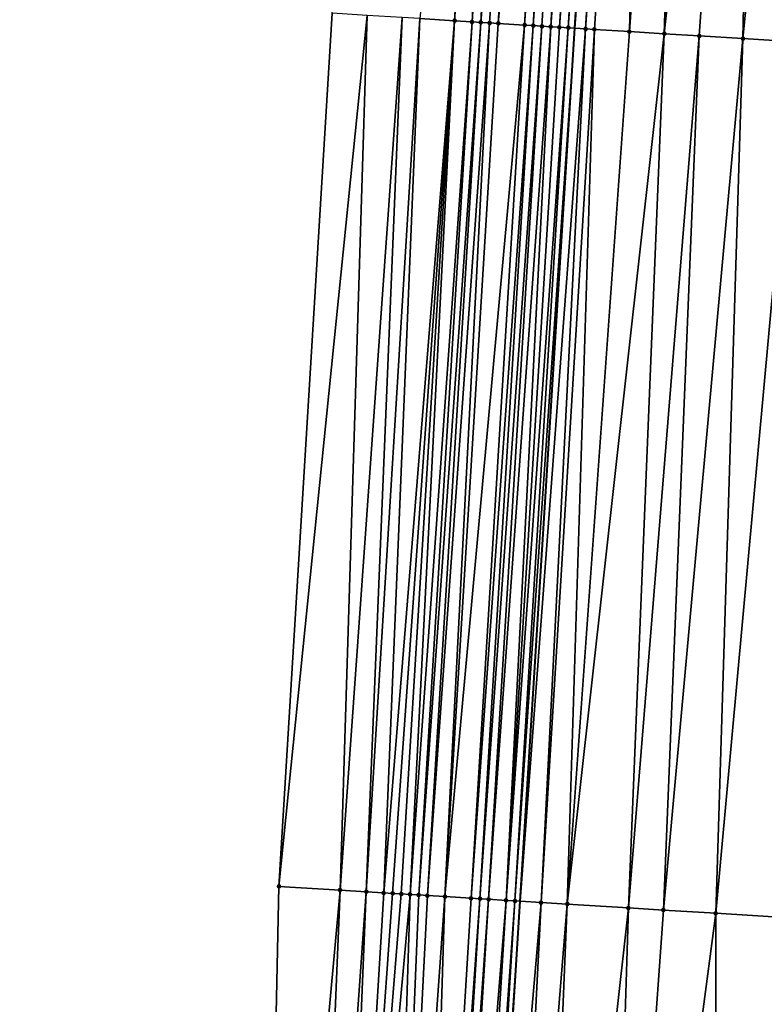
# Model space of a CAD drawing. Header units: feet. Extents: x 2004186 to 2014793, y 836912 to 864902.
# Tile 232 of 256: x 2010611 to 2010628, y 844083 to 844106. Entities that reach past the tile are written whole.
import ezdxf

# ---------------------------------------------------------------- set-up
doc = ezdxf.new("R2010")
doc.units = ezdxf.units.FT
doc.header["$LTSCALE"] = 100
doc.header["$MEASUREMENT"] = 0
for name, color, linetype, lineweight in [('EP_Travel Lane', 5, 'Continuous', 40), ('Road Shots', 4, 'Continuous', 200), ('Road X-Section', 30, 'Continuous', 13)]:
    doc.layers.add(name, color=color, linetype=linetype, lineweight=lineweight)
doc.layers.add('I-77 SB_MM21-27-Surface-Border', color=7, linetype='Continuous')
doc.layers.add('I-77 SB_MM21-27-Surface-TIN', color=7, linetype='Continuous')

msp = doc.modelspace()

# ---------------------------------------------------------------- linework, layer by layer
at = {"layer": 'EP_Travel Lane'}
msp.add_polyline3d([(2010614.904500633, 843966.0543007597, 401.6235736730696), (2010616.145713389, 843986.0081646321, 401.9860260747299), (2010617.386939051, 844005.9622359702, 402.3611542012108), (2010618.628224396, 844025.9172667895, 402.737734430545), (2010619.872743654, 844045.870522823, 403.1127317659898), (2010621.121326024, 844065.8267363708, 403.4966030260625), (2010622.370327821, 844085.7837246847, 403.8740494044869), (2010623.619357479, 844105.7411581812, 404.2405012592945), (2010624.868321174, 844125.6975377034, 404.615767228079), (2010626.117350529, 844145.6549663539, 404.9827181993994), (2010627.366334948, 844165.6116770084, 405.3658321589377), (2010628.61212678, 844185.5718463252, 405.757747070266), (2010629.850180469, 844205.533969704, 406.1132010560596), (2010631.083499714, 844225.4923127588, 406.4814113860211), (2010632.31677012, 844245.4498654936, 406.832610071), (2010633.550075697, 844265.4079873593, 407.2102862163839), (2010634.783125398, 844285.361968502, 407.6023876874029), (2010636.015940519, 844305.3121535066, 407.9706716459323), (2010637.249070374, 844325.2674317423, 408.3152917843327)], dxfattribs=at)
at = {"layer": 'I-77 SB_MM21-27-Surface-Border', "color": 3, "linetype": 'ByBlock', "lineweight": -2}
msp.add_polyline3d([(2010610.938647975, 843966.2995420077, 401.4839026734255), (2010611.960237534, 843986.2671053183, 401.8444700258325), (2010613.979923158, 844006.1729871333, 402.2423892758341), (2010614.80194482, 844026.1537252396, 402.6142527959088), (2010615.223473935, 844046.1574731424, 402.9557398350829), (2010616.442370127, 844066.1155402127, 403.3262718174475), (2010616.862716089, 844086.1238485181, 403.6718958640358), (2010618.0815486, 844106.0829693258, 404.0551271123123), (2010619.100689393, 844126.053239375, 404.4271268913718), (2010620.319515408, 844146.0122537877, 404.810709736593), (2010621.538323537, 844165.9709753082, 405.1887415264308), (2010622.758753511, 844185.9336617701, 405.5679001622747), (2010624.182054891, 844205.8851672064, 405.9342514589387), (2010625.80648948, 844225.819345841, 406.3115778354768), (2010627.830085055, 844245.7275909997, 406.6937347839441), (2010629.254887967, 844265.6739025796, 407.0753492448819), (2010629.681407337, 844285.6788400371, 407.411792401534), (2010633.301487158, 844305.4807496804, 407.8622279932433), (2010634.326885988, 844325.4490346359, 408.1915750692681)], dxfattribs=at)
at = {"layer": 'I-77 SB_MM21-27-Surface-TIN', "color": 128, "linetype": 'ByBlock', "lineweight": -2}
for points in [[(2010622.094996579, 844125.868501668, 404.5289842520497), (2010620.077746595, 844105.9596995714, 404.1249086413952), (2010620.87622308, 844105.9103472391, 404.155094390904)], [(2010622.29462235, 844125.8562724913, 404.5310765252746), (2010622.094996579, 844125.868501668, 404.5289842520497), (2010620.87622308, 844105.9103472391, 404.155094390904)], [(2010622.29462235, 844125.8562724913, 404.5310765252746), (2010620.87622308, 844105.9103472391, 404.155094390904), (2010621.275475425, 844105.8859020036, 404.1583725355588)], [(2010622.494243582, 844125.8439689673, 404.5371990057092), (2010622.29462235, 844125.8562724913, 404.5310765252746), (2010621.275475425, 844105.8859020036, 404.1583725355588)], [(2010622.494243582, 844125.8439689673, 404.5371990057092), (2010621.275475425, 844105.8859020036, 404.1583725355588), (2010621.475097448, 844105.8736114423, 404.163487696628)], [(2010623.093088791, 844125.8067556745, 404.5719762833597), (2010622.494243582, 844125.8439689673, 404.5371990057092), (2010621.475097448, 844105.8736114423, 404.163487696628)], [(2010623.093088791, 844125.8067556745, 404.5719762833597), (2010621.475097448, 844105.8736114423, 404.163487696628), (2010621.674716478, 844105.8612718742, 404.1711101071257)], [(2010623.093088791, 844125.8067556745, 404.5719762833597), (2010621.674716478, 844105.8612718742, 404.1711101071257), (2010621.874332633, 844105.8488852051, 404.1811422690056)], [(2010623.691942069, 844125.7696745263, 404.5995902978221), (2010623.093088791, 844125.8067556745, 404.5719762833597), (2010621.874332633, 844105.8488852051, 404.1811422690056)], [(2010623.691942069, 844125.7696745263, 404.5995902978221), (2010621.874332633, 844105.8488852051, 404.1811422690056), (2010622.47316913, 844105.8115292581, 404.2212632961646)], [(2010623.891563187, 844125.7573691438, 404.6058135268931), (2010623.691942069, 844125.7696745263, 404.5995902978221), (2010622.47316913, 844105.8115292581, 404.2212632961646)], [(2010623.891563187, 844125.7573691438, 404.6058135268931), (2010622.47316913, 844105.8115292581, 404.2212632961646), (2010622.672786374, 844105.799160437, 404.2303823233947)], [(2010624.091190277, 844125.7451615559, 404.6067355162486), (2010623.891563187, 844125.7573691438, 404.6058135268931), (2010622.672786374, 844105.799160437, 404.2303823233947)], [(2010624.091190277, 844125.7451615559, 404.6067355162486), (2010622.672786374, 844105.799160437, 404.2303823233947), (2010622.872410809, 844105.7869093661, 404.2334771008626)], [(2010624.091190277, 844125.7451615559, 404.6067355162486), (2010622.872410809, 844105.7869093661, 404.2334771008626), (2010623.072040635, 844105.7747465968, 404.2320542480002)], [(2010624.490456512, 844125.7209437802, 404.5978788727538), (2010624.091190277, 844125.7451615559, 404.6067355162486), (2010623.072040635, 844105.7747465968, 404.2320542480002)], [(2010624.490456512, 844125.7209437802, 404.5978788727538), (2010623.072040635, 844105.7747465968, 404.2320542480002), (2010623.271674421, 844105.7626486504, 404.2273149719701)], [(2010624.690079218, 844125.7086643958, 404.6026927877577), (2010624.490456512, 844125.7209437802, 404.5978788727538), (2010623.271674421, 844105.7626486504, 404.2273149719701)], [(2010624.690079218, 844125.7086643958, 404.6026927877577), (2010623.271674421, 844105.7626486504, 404.2273149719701), (2010623.471297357, 844105.7503730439, 404.2316650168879)], [(2010624.690079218, 844125.7086643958, 404.6026927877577), (2010623.471297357, 844105.7503730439, 404.2316650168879), (2010624.868321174, 844125.6975377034, 404.615767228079)], [(2010623.471297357, 844105.7503730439, 404.2316650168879), (2010623.619357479, 844105.7411581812, 404.2405012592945), (2010624.868321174, 844125.6975377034, 404.615767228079)], [(2010625.089302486, 844125.6837430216, 404.6319766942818), (2010624.868321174, 844125.6975377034, 404.615767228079), (2010623.619357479, 844105.7411581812, 404.2405012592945)], [(2010625.089302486, 844125.6837430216, 404.6319766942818), (2010623.619357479, 844105.7411581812, 404.2405012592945), (2010623.870525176, 844105.7255261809, 404.255490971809)], [(2010625.288922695, 844125.6714227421, 404.6390074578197), (2010625.089302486, 844125.6837430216, 404.6319766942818), (2010623.870525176, 844105.7255261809, 404.255490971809)], [(2010625.288922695, 844125.6714227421, 404.6390074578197), (2010623.870525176, 844105.7255261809, 404.255490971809), (2010624.070141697, 844105.7131455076, 404.2652163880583)], [(2010625.288922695, 844125.6714227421, 404.6390074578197), (2010624.070141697, 844105.7131455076, 404.2652163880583), (2010624.868626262, 844105.6639255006, 404.288632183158)], [(2010626.287041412, 844125.6101107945, 404.6584708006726), (2010625.288922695, 844125.6714227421, 404.6390074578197), (2010624.868626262, 844105.6639255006, 404.288632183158)], [(2010626.287041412, 844125.6101107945, 404.6584708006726), (2010624.868626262, 844105.6639255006, 404.288632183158), (2010625.667120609, 844105.6148656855, 404.303852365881)], [(2010627.884028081, 844125.5119579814, 404.6925229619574), (2010626.287041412, 844125.6101107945, 404.6584708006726), (2010625.667120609, 844105.6148656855, 404.303852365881)], [(2010627.884028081, 844125.5119579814, 404.6925229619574), (2010625.667120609, 844105.6148656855, 404.303852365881), (2010626.465611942, 844105.5657565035, 404.3215982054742)], [(2010627.884028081, 844125.5119579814, 404.6925229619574), (2010626.465611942, 844105.5657565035, 404.3215982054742), (2010627.463730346, 844105.5044394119, 404.3402306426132)], [(2010629.481018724, 844125.4138702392, 404.7230477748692), (2010627.884028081, 844125.5119579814, 404.6925229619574), (2010627.463730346, 844105.5044394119, 404.3402306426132)], [(2010629.481018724, 844125.4138702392, 404.7230477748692), (2010627.463730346, 844105.5044394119, 404.3402306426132), (2010628.661477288, 844105.4309384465, 404.3585199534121)], [(2010618.88002957, 844106.0336904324, 404.081555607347), (2010618.0815486, 844106.0829693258, 404.0551271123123), (2010616.862716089, 844086.1238485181, 403.6718958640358)], [(2010618.88002957, 844106.0336904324, 404.081555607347), (2010616.862716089, 844086.1238485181, 403.6718958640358), (2010618.260054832, 844086.0375620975, 403.7228349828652)], [(2010619.678505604, 844105.9843307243, 404.1121187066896), (2010618.88002957, 844106.0336904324, 404.081555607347), (2010618.260054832, 844086.0375620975, 403.7228349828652)], [(2010619.678505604, 844105.9843307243, 404.1121187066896), (2010618.260054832, 844086.0375620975, 403.7228349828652), (2010618.858913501, 844086.0005692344, 403.745359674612)], [(2010620.077746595, 844105.9596995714, 404.1249086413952), (2010619.678505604, 844105.9843307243, 404.1121187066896), (2010618.858913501, 844086.0005692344, 403.745359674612)], [(2010620.077746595, 844105.9596995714, 404.1249086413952), (2010618.858913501, 844086.0005692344, 403.745359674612), (2010619.258152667, 844085.9759081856, 403.7603301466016)], [(2010620.87622308, 844105.9103472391, 404.155094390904), (2010620.077746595, 844105.9596995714, 404.1249086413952), (2010619.258152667, 844085.9759081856, 403.7603301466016)], [(2010620.87622308, 844105.9103472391, 404.155094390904), (2010619.258152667, 844085.9759081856, 403.7603301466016), (2010619.457770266, 844085.9635451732, 403.7695530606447)], [(2010620.87622308, 844105.9103472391, 404.155094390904), (2010619.457770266, 844085.9635451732, 403.7695530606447), (2010619.657391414, 844085.9512402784, 403.7756674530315)], [(2010620.87622308, 844105.9103472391, 404.155094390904), (2010619.657391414, 844085.9512402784, 403.7756674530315), (2010619.857017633, 844085.9390184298, 403.777339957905)], [(2010621.275475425, 844105.8859020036, 404.1583725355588), (2010620.87622308, 844105.9103472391, 404.155094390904), (2010619.857017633, 844085.9390184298, 403.777339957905)], [(2010621.275475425, 844105.8859020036, 404.1583725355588), (2010619.857017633, 844085.9390184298, 403.777339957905), (2010620.056640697, 844085.9267449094, 403.7817762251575)], [(2010621.475097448, 844105.8736114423, 404.163487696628), (2010621.275475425, 844105.8859020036, 404.1583725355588), (2010620.056640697, 844085.9267449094, 403.7817762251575)], [(2010621.475097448, 844105.8736114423, 404.163487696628), (2010620.056640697, 844085.9267449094, 403.7817762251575), (2010620.256259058, 844085.9143943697, 403.7903320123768)], [(2010621.674716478, 844105.8612718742, 404.1711101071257), (2010621.475097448, 844105.8736114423, 404.163487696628), (2010620.256259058, 844085.9143943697, 403.7903320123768)], [(2010621.674716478, 844105.8612718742, 404.1711101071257), (2010620.256259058, 844085.9143943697, 403.7903320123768), (2010620.655488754, 844085.8895782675, 403.8135958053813)], [(2010621.874332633, 844105.8488852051, 404.1811422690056), (2010621.674716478, 844105.8612718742, 404.1711101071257), (2010620.655488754, 844085.8895782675, 403.8135958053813)], [(2010622.47316913, 844105.8115292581, 404.2212632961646), (2010621.874332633, 844105.8488852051, 404.1811422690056), (2010620.655488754, 844085.8895782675, 403.8135958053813)], [(2010622.47316913, 844105.8115292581, 404.2212632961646), (2010620.655488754, 844085.8895782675, 403.8135958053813), (2010621.254327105, 844085.8522526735, 403.853917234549)], [(2010622.672786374, 844105.799160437, 404.2303823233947), (2010622.47316913, 844105.8115292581, 404.2212632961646), (2010621.254327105, 844085.8522526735, 403.853917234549)], [(2010622.672786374, 844105.799160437, 404.2303823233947), (2010621.254327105, 844085.8522526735, 403.853917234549), (2010621.453943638, 844085.8398722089, 403.8640736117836)], [(2010622.872410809, 844105.7869093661, 404.2334771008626), (2010622.672786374, 844105.799160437, 404.2303823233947), (2010621.453943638, 844085.8398722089, 403.8640736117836)], [(2010622.872410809, 844105.7869093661, 404.2334771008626), (2010621.453943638, 844085.8398722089, 403.8640736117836), (2010621.653567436, 844085.8276107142, 403.8678666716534)], [(2010623.072040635, 844105.7747465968, 404.2320542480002), (2010622.872410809, 844105.7869093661, 404.2334771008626), (2010621.653567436, 844085.8276107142, 403.8678666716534)], [(2010623.072040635, 844105.7747465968, 404.2320542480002), (2010621.653567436, 844085.8276107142, 403.8678666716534), (2010622.052828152, 844085.8033025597, 403.8639619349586)], [(2010623.271674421, 844105.7626486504, 404.2273149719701), (2010623.072040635, 844105.7747465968, 404.2320542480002), (2010622.052828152, 844085.8033025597, 403.8639619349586)], [(2010623.471297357, 844105.7503730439, 404.2316650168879), (2010623.271674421, 844105.7626486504, 404.2273149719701), (2010622.052828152, 844085.8033025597, 403.8639619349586)], [(2010623.471297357, 844105.7503730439, 404.2316650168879), (2010622.052828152, 844085.8033025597, 403.8639619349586), (2010622.252450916, 844085.7910241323, 403.8686606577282)], [(2010623.471297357, 844105.7503730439, 404.2316650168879), (2010622.252450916, 844085.7910241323, 403.8686606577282), (2010623.619357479, 844105.7411581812, 404.2405012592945)], [(2010622.252450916, 844085.7910241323, 403.8686606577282), (2010622.370327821, 844085.7837246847, 403.8740494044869), (2010623.619357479, 844105.7411581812, 404.2405012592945)], [(2010623.870525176, 844105.7255261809, 404.255490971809), (2010623.619357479, 844105.7411581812, 404.2405012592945), (2010622.370327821, 844085.7837246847, 403.8740494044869)], [(2010623.870525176, 844105.7255261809, 404.255490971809), (2010622.370327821, 844085.7837246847, 403.8740494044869), (2010622.851304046, 844085.7539405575, 403.8960372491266)], [(2010624.070141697, 844105.7131455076, 404.2652163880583), (2010623.870525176, 844105.7255261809, 404.255490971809), (2010622.851304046, 844085.7539405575, 403.8960372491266)], [(2010624.070141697, 844105.7131455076, 404.2652163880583), (2010622.851304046, 844085.7539405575, 403.8960372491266), (2010623.450167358, 844085.7170237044, 403.9144964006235)], [(2010624.868626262, 844105.6639255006, 404.288632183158), (2010624.070141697, 844105.7131455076, 404.2652163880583), (2010623.450167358, 844085.7170237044, 403.9144964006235)], [(2010625.667120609, 844105.6148656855, 404.303852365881), (2010624.868626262, 844105.6639255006, 404.288632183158), (2010623.450167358, 844085.7170237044, 403.9144964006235)], [(2010625.667120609, 844105.6148656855, 404.303852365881), (2010623.450167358, 844085.7170237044, 403.9144964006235), (2010624.847530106, 844085.6311303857, 403.944409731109)], [(2010626.465611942, 844105.5657565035, 404.3215982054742), (2010625.667120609, 844105.6148656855, 404.303852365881), (2010624.847530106, 844085.6311303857, 403.944409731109)], [(2010626.465611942, 844105.5657565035, 404.3215982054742), (2010624.847530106, 844085.6311303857, 403.944409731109), (2010625.646024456, 844085.5820706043, 403.9603201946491)], [(2010627.463730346, 844105.5044394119, 404.3402306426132), (2010626.465611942, 844105.5657565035, 404.3215982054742), (2010625.646024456, 844085.5820706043, 403.9603201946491)], [(2010627.463730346, 844105.5044394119, 404.3402306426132), (2010625.646024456, 844085.5820706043, 403.9603201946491), (2010626.843769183, 844085.5085333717, 403.9813810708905)], [(2010628.661477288, 844105.4309384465, 404.3585199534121), (2010627.463730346, 844105.5044394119, 404.3402306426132), (2010626.843769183, 844085.5085333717, 403.9813810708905)], [(2010628.661477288, 844105.4309384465, 404.3585199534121), (2010626.843769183, 844085.5085333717, 403.9813810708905), (2010628.640384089, 844085.3981917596, 404.0148852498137)], [(2010618.260054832, 844086.0375620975, 403.7228349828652), (2010616.862716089, 844086.1238485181, 403.6718958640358), (2010616.442370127, 844066.1155402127, 403.3262718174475)], [(2010618.260054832, 844086.0375620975, 403.7228349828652), (2010616.442370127, 844066.1155402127, 403.3262718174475), (2010617.440473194, 844066.0539719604, 403.3604664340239)], [(2010618.858913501, 844086.0005692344, 403.745359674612), (2010618.260054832, 844086.0375620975, 403.7228349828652), (2010617.440473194, 844066.0539719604, 403.3604664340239)], [(2010618.858913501, 844086.0005692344, 403.745359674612), (2010617.440473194, 844066.0539719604, 403.3604664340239), (2010618.039336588, 844066.0170564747, 403.3795680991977)], [(2010619.258152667, 844085.9759081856, 403.7603301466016), (2010618.858913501, 844086.0005692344, 403.745359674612), (2010618.039336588, 844066.0170564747, 403.3795680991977)], [(2010619.457770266, 844085.9635451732, 403.7695530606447), (2010619.258152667, 844085.9759081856, 403.7603301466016), (2010618.039336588, 844066.0170564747, 403.3795680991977)], [(2010619.657391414, 844085.9512402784, 403.7756674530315), (2010619.457770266, 844085.9635451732, 403.7695530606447), (2010618.039336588, 844066.0170564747, 403.3795680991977)], [(2010619.857017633, 844085.9390184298, 403.777339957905), (2010619.657391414, 844085.9512402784, 403.7756674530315), (2010618.039336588, 844066.0170564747, 403.3795680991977)], [(2010619.857017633, 844085.9390184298, 403.777339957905), (2010618.039336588, 844066.0170564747, 403.3795680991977), (2010619.237047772, 844065.9429699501, 403.4319722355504)], [(2010620.056640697, 844085.9267449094, 403.7817762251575), (2010619.857017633, 844085.9390184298, 403.777339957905), (2010619.237047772, 844065.9429699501, 403.4319722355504)], [(2010620.256259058, 844085.9143943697, 403.7903320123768), (2010620.056640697, 844085.9267449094, 403.7817762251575), (2010619.237047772, 844065.9429699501, 403.4319722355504)], [(2010620.655488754, 844085.8895782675, 403.8135958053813), (2010620.256259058, 844085.9143943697, 403.7903320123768), (2010619.237047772, 844065.9429699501, 403.4319722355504)], [(2010620.655488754, 844085.8895782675, 403.8135958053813), (2010619.237047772, 844065.9429699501, 403.4319722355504), (2010620.035519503, 844065.893539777, 403.4690842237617)], [(2010621.254327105, 844085.8522526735, 403.853917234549), (2010620.655488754, 844085.8895782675, 403.8135958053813), (2010620.035519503, 844065.893539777, 403.4690842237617)], [(2010621.453943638, 844085.8398722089, 403.8640736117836), (2010621.254327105, 844085.8522526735, 403.853917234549), (2010620.035519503, 844065.893539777, 403.4690842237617)], [(2010621.453943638, 844085.8398722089, 403.8640736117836), (2010620.035519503, 844065.893539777, 403.4690842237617), (2010620.235139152, 844065.8812103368, 403.4768005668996)], [(2010621.653567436, 844085.8276107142, 403.8678666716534), (2010621.453943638, 844085.8398722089, 403.8640736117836), (2010620.235139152, 844065.8812103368, 403.4768005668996)], [(2010621.653567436, 844085.8276107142, 403.8678666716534), (2010620.235139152, 844065.8812103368, 403.4768005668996), (2010620.434761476, 844065.8689246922, 403.4820832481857)], [(2010622.052828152, 844085.8033025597, 403.8639619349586), (2010621.653567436, 844085.8276107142, 403.8678666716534), (2010620.434761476, 844065.8689246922, 403.4820832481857)], [(2010622.052828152, 844085.8033025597, 403.8639619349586), (2010620.434761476, 844065.8689246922, 403.4820832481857), (2010620.834011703, 844065.8444447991, 403.4875698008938)], [(2010622.252450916, 844085.7910241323, 403.8686606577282), (2010622.052828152, 844085.8033025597, 403.8639619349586), (2010620.834011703, 844065.8444447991, 403.4875698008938)], [(2010622.252450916, 844085.7910241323, 403.8686606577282), (2010620.834011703, 844065.8444447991, 403.4875698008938), (2010621.033633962, 844065.8321580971, 403.4929112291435)], [(2010622.252450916, 844085.7910241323, 403.8686606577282), (2010621.033633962, 844065.8321580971, 403.4929112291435), (2010622.370327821, 844085.7837246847, 403.8740494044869)], [(2010621.033633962, 844065.8321580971, 403.4929112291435), (2010621.121326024, 844065.8267363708, 403.4966030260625), (2010622.370327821, 844085.7837246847, 403.8740494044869)], [(2010622.851304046, 844085.7539405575, 403.8960372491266), (2010622.370327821, 844085.7837246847, 403.8740494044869), (2010621.121326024, 844065.8267363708, 403.4966030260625)], [(2010622.851304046, 844085.7539405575, 403.8960372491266), (2010621.121326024, 844065.8267363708, 403.4966030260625), (2010621.832109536, 844065.7827908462, 403.5265266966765)], [(2010623.450167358, 844085.7170237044, 403.9144964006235), (2010622.851304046, 844085.7539405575, 403.8960372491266), (2010621.832109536, 844065.7827908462, 403.5265266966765)], [(2010623.450167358, 844085.7170237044, 403.9144964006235), (2010621.832109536, 844065.7827908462, 403.5265266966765), (2010622.630595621, 844065.7335957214, 403.5505773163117)], [(2010624.847530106, 844085.6311303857, 403.944409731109), (2010623.450167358, 844085.7170237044, 403.9144964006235), (2010622.630595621, 844065.7335957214, 403.5505773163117)], [(2010624.847530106, 844085.6311303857, 403.944409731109), (2010622.630595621, 844065.7335957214, 403.5505773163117), (2010624.227582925, 844065.6354532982, 403.5849071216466)], [(2010625.646024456, 844085.5820706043, 403.9603201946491), (2010624.847530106, 844085.6311303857, 403.944409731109), (2010624.227582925, 844065.6354532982, 403.5849071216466)], [(2010626.843769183, 844085.5085333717, 403.9813810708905), (2010625.646024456, 844085.5820706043, 403.9603201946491), (2010624.227582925, 844065.6354532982, 403.5849071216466)], [(2010626.843769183, 844085.5085333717, 403.9813810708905), (2010624.227582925, 844065.6354532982, 403.5849071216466), (2010626.822700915, 844065.4761949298, 403.6282973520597)], [(2010628.640384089, 844085.3981917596, 404.0148852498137), (2010626.843769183, 844085.5085333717, 403.9813810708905), (2010626.822700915, 844065.4761949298, 403.6282973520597)], [(2010628.640384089, 844085.3981917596, 404.0148852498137), (2010626.822700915, 844065.4761949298, 403.6282973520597), (2010628.020446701, 844065.40267504, 403.6492142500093)]]:
    msp.add_3dface(points, dxfattribs=at)
at = {"layer": 'Road Shots', "lineweight": 100}
for p in [(2010620.87622308, 844105.9103472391, 404.155094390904), (2010621.275475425, 844105.8859020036, 404.1583725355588), (2010621.475097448, 844105.8736114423, 404.163487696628), (2010621.674716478, 844105.8612718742, 404.1711101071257), (2010621.874332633, 844105.8488852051, 404.1811422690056), (2010622.47316913, 844105.8115292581, 404.2212632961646), (2010622.672786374, 844105.799160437, 404.2303823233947), (2010622.872410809, 844105.7869093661, 404.2334771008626), (2010623.072040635, 844105.7747465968, 404.2320542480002), (2010623.271674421, 844105.7626486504, 404.2273149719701), (2010623.471297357, 844105.7503730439, 404.2316650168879), (2010623.870525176, 844105.7255261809, 404.255490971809), (2010624.070141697, 844105.7131455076, 404.2652163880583), (2010624.868626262, 844105.6639255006, 404.288632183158), (2010625.667120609, 844105.6148656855, 404.303852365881), (2010626.465611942, 844105.5657565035, 404.3215982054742), (2010627.463730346, 844105.5044394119, 404.3402306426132), (2010616.862716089, 844086.1238485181, 403.6718958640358), (2010618.260054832, 844086.0375620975, 403.7228349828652), (2010618.858913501, 844086.0005692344, 403.745359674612), (2010619.258152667, 844085.9759081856, 403.7603301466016), (2010619.457770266, 844085.9635451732, 403.7695530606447), (2010619.657391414, 844085.9512402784, 403.7756674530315), (2010619.857017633, 844085.9390184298, 403.777339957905), (2010620.056640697, 844085.9267449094, 403.7817762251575), (2010620.256259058, 844085.9143943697, 403.7903320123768), (2010620.655488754, 844085.8895782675, 403.8135958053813), (2010621.254327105, 844085.8522526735, 403.853917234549), (2010621.453943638, 844085.8398722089, 403.8640736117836), (2010621.653567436, 844085.8276107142, 403.8678666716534), (2010622.052828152, 844085.8033025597, 403.8639619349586), (2010622.252450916, 844085.7910241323, 403.8686606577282), (2010622.851304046, 844085.7539405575, 403.8960372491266), (2010623.450167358, 844085.7170237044, 403.9144964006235), (2010624.847530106, 844085.6311303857, 403.944409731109), (2010625.646024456, 844085.5820706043, 403.9603201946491), (2010626.843769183, 844085.5085333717, 403.9813810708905)]:
    msp.add_point(p, dxfattribs=at)
at = {"layer": 'Road X-Section', "extrusion": (0.06094121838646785, 0.997949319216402, 0.01957866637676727), "elevation": 964912.5173056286, "flags": 128}
msp.add_lwpolyline([(-1955428.910053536, -18491.18953168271), (-1955429.710053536, -18491.16309812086), (-1955430.510053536, -18491.13252916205), (-1955430.910053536, -18491.11973677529), (-1955431.710053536, -18491.08954523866), (-1955432.110053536, -18491.08626646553), (-1955432.310053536, -18491.0811503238), (-1955432.510053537, -18491.07352645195), (-1955432.710053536, -18491.06349236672), (-1955433.310053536, -18491.02336364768), (-1955433.510053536, -18491.01424287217), (-1955433.710053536, -18491.01114750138), (-1955433.910053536, -18491.01257062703), (-1955434.110053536, -18491.01731081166), (-1955434.310053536, -18491.01295993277), (-1955434.710053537, -18490.98912941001), (-1955434.910053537, -18490.97940212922), (-1955435.710053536, -18490.95598184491), (-1955436.510053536, -18490.94075874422), (-1955437.310053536, -18490.92300950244), (-1955438.310053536, -18490.90437349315), (-1955439.510053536, -18490.88608067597), (-1955441.110053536, -18490.85565855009), (-1955441.910053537, -18490.83978362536), (-1955442.510053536, -18490.82252011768), (-1955443.710053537, -18490.79467890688), (-1955444.310053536, -18490.78327779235), (-1955444.510053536, -18490.77802974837), (-1955445.110053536, -18490.7667898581), (-1955445.710053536, -18490.7520329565), (-1955445.910053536, -18490.75034558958), (-1955446.310053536, -18490.75298734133), (-1955446.910053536, -18490.73637431), (-1955447.310053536, -18490.71949390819), (-1955447.710053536, -18490.70896375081), (-1955448.310053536, -18490.69738199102), (-1955449.510053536, -18490.68049506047), (-1955451.510053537, -18490.64432088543), (-1955453.110053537, -18490.61752860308), (-1955454.910053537, -18490.58721088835), (-1955456.310053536, -18490.55599135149), (-1955457.110053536, -18490.53937326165), (-1955457.910053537, -18490.53090742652), (-1955458.110053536, -18490.52984398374), (-1955458.510053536, -18490.53701083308), (-1955458.710053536, -18490.53734310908), (-1955459.110053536, -18490.54117170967), (-1955459.310053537, -18490.54121632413), (-1955460.710053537, -18490.5586842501), (-1955461.310053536, -18490.5679323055), (-1955462.710053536, -18490.58600351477), (-1955463.710053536, -18490.59601839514), (-1955464.510053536, -18490.60459172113), (-1955465.710053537, -18490.61137609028), (-1955466.710053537, -18490.61957758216), (-1955467.510053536, -18490.62595917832), (-1955468.110053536, -18490.63463399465), (-1955469.510053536, -18490.65989035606), (-1955470.110053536, -18490.67416422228), (-1955470.510053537, -18490.69768138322), (-1955470.710053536, -18490.69862865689), (-1955470.910053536, -18490.6938709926), (-1955471.110053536, -18490.69417015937), (-1955471.310053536, -18490.69748329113), (-1955471.710053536, -18490.71749125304), (-1955472.110053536, -18490.73525926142), (-1955472.310053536, -18490.74574987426), (-1955472.510053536, -18490.75389534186), (-1955472.710053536, -18490.75841036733), (-1955472.910053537, -18490.75799444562), (-1955473.110053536, -18490.76177388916), (-1955476.910053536, -18490.91645645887), (-1955477.310053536, -18490.93208789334)], dxfattribs=at)
at = {"layer": 'Road X-Section', "extrusion": (0.06094220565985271, 0.9979655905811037, 0.01872772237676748), "elevation": 964907.89329381, "flags": 128}
msp.add_lwpolyline([(-1955428.9161821, -17669.95419082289), (-1955430.316182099, -17669.90324276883), (-1955430.9161821, -17669.88071412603), (-1955431.3161821, -17669.86574102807), (-1955431.516182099, -17669.85651649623), (-1955431.716182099, -17669.85040103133), (-1955431.916182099, -17669.84872823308), (-1955432.1161821, -17669.84429118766), (-1955432.3161821, -17669.83573389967), (-1955432.716182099, -17669.81246602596), (-1955433.3161821, -17669.77213752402), (-1955433.516182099, -17669.76197936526), (-1955433.716182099, -17669.75818564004), (-1955434.116182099, -17669.76209106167), (-1955434.3161821, -17669.75739151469), (-1955434.9161821, -17669.73001012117), (-1955435.516182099, -17669.71154773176), (-1955436.9161821, -17669.68162915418), (-1955437.716182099, -17669.66571589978), (-1955438.916182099, -17669.64465132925), (-1955440.716182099, -17669.61114127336), (-1955441.116182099, -17669.60718694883), (-1955441.916182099, -17669.59287965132), (-1955443.3161821, -17669.55989628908), (-1955444.516182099, -17669.53679805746), (-1955445.116182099, -17669.52108421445), (-1955445.516182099, -17669.5123700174), (-1955445.716182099, -17669.51058894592), (-1955446.316182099, -17669.51247299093), (-1955446.516182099, -17669.51061162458), (-1955447.516182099, -17669.48064545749), (-1955448.1161821, -17669.46973853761), (-1955450.316182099, -17669.43749841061), (-1955450.916182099, -17669.42559607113), (-1955451.3161821, -17669.41951686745), (-1955452.3161821, -17669.39911924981), (-1955453.316182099, -17669.3828975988), (-1955454.1161821, -17669.37094330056), (-1955455.3161821, -17669.3502134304), (-1955456.516182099, -17669.32356585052), (-1955457.3161821, -17669.31003286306), (-1955457.716182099, -17669.30550106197), (-1955457.9161821, -17669.30126732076), (-1955458.3161821, -17669.30053808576), (-1955458.716182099, -17669.3025749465), (-1955458.916182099, -17669.30166668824), (-1955459.716182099, -17669.30948724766), (-1955460.3161821, -17669.32167309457), (-1955462.716182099, -17669.35250668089), (-1955464.716182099, -17669.36570123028), (-1955467.316182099, -17669.38612946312), (-1955467.716182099, -17669.38802153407), (-1955468.3161821, -17669.39725813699), (-1955469.716182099, -17669.42440580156), (-1955470.1161821, -17669.43027859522), (-1955470.3161821, -17669.4382900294), (-1955470.516182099, -17669.4494006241), (-1955470.716182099, -17669.45284018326), (-1955470.916182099, -17669.45022346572), (-1955471.116182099, -17669.44983510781), (-1955471.316182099, -17669.45381156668), (-1955471.5161821, -17669.46267726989), (-1955471.916182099, -17669.48654344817), (-1955472.516182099, -17669.50770459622), (-1955472.7161821, -17669.51552001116), (-1955472.916182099, -17669.51977452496), (-1955473.116182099, -17669.52130207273), (-1955473.3161821, -17669.52628128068), (-1955474.116182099, -17669.55736915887), (-1955474.916182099, -17669.58926754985), (-1955475.1161821, -17669.59565957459), (-1955475.516182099, -17669.61399991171), (-1955475.916182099, -17669.62731650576), (-1955477.1161821, -17669.67158634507), (-1955477.316182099, -17669.68008388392)], dxfattribs=at)

doc.saveas('drawing.dxf')
